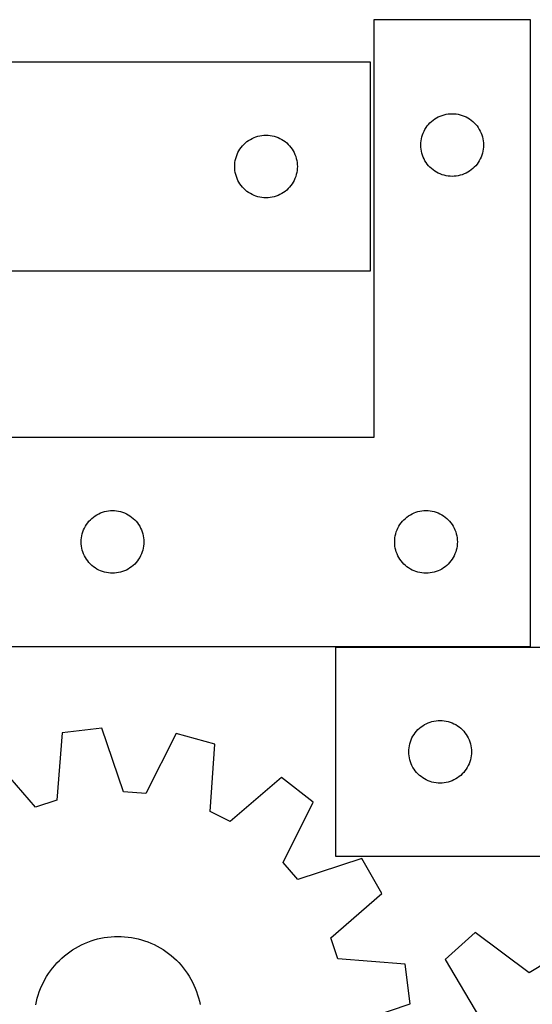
# Model space of a CAD drawing. Header units: millimetres. Extents: x 7 to 1243, y 7 to 1472.
# Tile 22 of 27: x 620 to 768, y 948 to 1230. Entities that reach past the tile are written whole.
import ezdxf

# ---------------------------------------------------------------- set-up
doc = ezdxf.new("R2010")
doc.units = ezdxf.units.MM
doc.layers.add('CUT', color=7, linetype='CONTINUOUS', true_color=0x000000)

msp = doc.modelspace()

# ---------------------------------------------------------------- linework, layer by layer
at = {"layer": 'CUT'}
for p, q in [((767.052792, 1230.365543), (722.052792, 1230.365543)), ((722.052792, 1230.365543), (722.052792, 1110.365543)), ((767.052792, 1050.365543), (767.052792, 1230.365543)), ((721.115531, 1218.197813), (571.115531, 1218.197813)), ((721.115531, 1158.197813), (721.115531, 1218.197813)), ((739.55266, 1201.848769), (740.052792, 1202.159771)), ((740.052792, 1202.159771), (740.572194, 1202.437397)), ((740.572194, 1202.437397), (741.108641, 1202.680459)), ((741.108641, 1202.680459), (741.659837, 1202.887914)), ((741.659837, 1202.887914), (742.223421, 1203.058875)), ((742.223421, 1203.058875), (742.796979, 1203.19261)), ((742.796979, 1203.19261), (743.378056, 1203.288546)), ((743.378056, 1203.288546), (743.964164, 1203.346273)), ((743.964164, 1203.346273), (744.552792, 1203.365543)), ((744.552792, 1203.365543), (745.14142, 1203.346273)), ((745.14142, 1203.346273), (745.727528, 1203.288546)), ((745.727528, 1203.288546), (746.308605, 1203.19261)), ((746.308605, 1203.19261), (746.882164, 1203.058875)), ((746.882164, 1203.058875), (747.445747, 1202.887914)), ((747.445747, 1202.887914), (747.996943, 1202.680459)), ((747.996943, 1202.680459), (748.53339, 1202.437397)), ((748.53339, 1202.437397), (749.052792, 1202.159771)), ((749.052792, 1202.159771), (749.552924, 1201.848769)), ((736.758564, 1198.865543), (737.069566, 1199.365675)), ((737.069566, 1199.365675), (737.412612, 1199.844396)), ((737.412612, 1199.844396), (737.786234, 1200.299655)), ((737.786234, 1200.299655), (738.188831, 1200.729504)), ((738.188831, 1200.729504), (738.61868, 1201.132101)), ((738.61868, 1201.132101), (739.073939, 1201.505723)), ((739.073939, 1201.505723), (739.55266, 1201.848769)), ((749.552924, 1201.848769), (750.031645, 1201.505723)), ((750.031645, 1201.505723), (750.486905, 1201.132101)), ((750.486905, 1201.132101), (750.916753, 1200.729504)), ((750.916753, 1200.729504), (751.31935, 1200.299655)), ((751.31935, 1200.299655), (751.692972, 1199.844396)), ((751.692972, 1199.844396), (752.036019, 1199.365675)), ((752.036019, 1199.365675), (752.347021, 1198.865543)), ((687.134933, 1196.269668), (687.67138, 1196.512729)), ((687.67138, 1196.512729), (688.222576, 1196.720184)), ((688.222576, 1196.720184), (688.786159, 1196.891146)), ((688.786159, 1196.891146), (689.359718, 1197.024881)), ((689.359718, 1197.024881), (689.940795, 1197.120817)), ((689.940795, 1197.120817), (690.526903, 1197.178544)), ((690.526903, 1197.178544), (691.115531, 1197.197813)), ((691.115531, 1197.197813), (691.704159, 1197.178544)), ((691.704159, 1197.178544), (692.290267, 1197.120817)), ((692.290267, 1197.120817), (692.871344, 1197.024881)), ((692.871344, 1197.024881), (693.444902, 1196.891146)), ((693.444902, 1196.891146), (694.008486, 1196.720184)), ((694.008486, 1196.720184), (694.559682, 1196.512729)), ((694.559682, 1196.512729), (695.096129, 1196.269668)), ((735.725725, 1196.121356), (735.85946, 1196.694914)), ((735.85946, 1196.694914), (736.030421, 1197.258498)), ((736.030421, 1197.258498), (736.237876, 1197.809694)), ((736.237876, 1197.809694), (736.480938, 1198.346141)), ((736.480938, 1198.346141), (736.758564, 1198.865543)), ((752.347021, 1198.865543), (752.624647, 1198.346141)), ((752.624647, 1198.346141), (752.867708, 1197.809694)), ((752.867708, 1197.809694), (753.075163, 1197.258498)), ((753.075163, 1197.258498), (753.246125, 1196.694914)), ((753.246125, 1196.694914), (753.37986, 1196.121356)), ((683.632304, 1193.197945), (683.975351, 1193.676666)), ((683.975351, 1193.676666), (684.348973, 1194.131926)), ((684.348973, 1194.131926), (684.75157, 1194.561774)), ((684.75157, 1194.561774), (685.181418, 1194.964372)), ((685.181418, 1194.964372), (685.636678, 1195.337993)), ((685.636678, 1195.337993), (686.115399, 1195.68104)), ((686.115399, 1195.68104), (686.615531, 1195.992042)), ((686.615531, 1195.992042), (687.134933, 1196.269668)), ((695.096129, 1196.269668), (695.615531, 1195.992042)), ((695.615531, 1195.992042), (696.115663, 1195.68104)), ((696.115663, 1195.68104), (696.594384, 1195.337993)), ((696.594384, 1195.337993), (697.049643, 1194.964372)), ((697.049643, 1194.964372), (697.479492, 1194.561774)), ((697.479492, 1194.561774), (697.882089, 1194.131926)), ((697.882089, 1194.131926), (698.255711, 1193.676666)), ((698.255711, 1193.676666), (698.598757, 1193.197945)), ((735.552792, 1194.365543), (735.572062, 1194.954171)), ((735.572062, 1193.776915), (735.552792, 1194.365543)), ((735.572062, 1194.954171), (735.629788, 1195.540278)), ((735.629788, 1193.190807), (735.572062, 1193.776915)), ((735.629788, 1195.540278), (735.725725, 1196.121356)), ((753.37986, 1196.121356), (753.475796, 1195.540278)), ((753.475796, 1195.540278), (753.533523, 1194.954171)), ((753.533523, 1193.776915), (753.475796, 1193.190807)), ((753.533523, 1194.954171), (753.552792, 1194.365543)), ((753.552792, 1194.365543), (753.533523, 1193.776915)), ((682.422198, 1190.527185), (682.59316, 1191.090768)), ((682.59316, 1191.090768), (682.800615, 1191.641964)), ((682.800615, 1191.641964), (683.043676, 1192.178411)), ((683.043676, 1192.178411), (683.321302, 1192.697813)), ((683.321302, 1192.697813), (683.632304, 1193.197945)), ((698.598757, 1193.197945), (698.909759, 1192.697813)), ((698.909759, 1192.697813), (699.187385, 1192.178411)), ((699.187385, 1192.178411), (699.430447, 1191.641964)), ((699.430447, 1191.641964), (699.637902, 1191.090768)), ((699.637902, 1191.090768), (699.808863, 1190.527185)), ((735.725725, 1192.60973), (735.629788, 1193.190807)), ((735.85946, 1192.036171), (735.725725, 1192.60973)), ((736.030421, 1191.472588), (735.85946, 1192.036171)), ((736.237876, 1190.921392), (736.030421, 1191.472588)), ((736.480938, 1190.384945), (736.237876, 1190.921392)), ((752.867708, 1190.921392), (752.624647, 1190.384945)), ((753.075163, 1191.472588), (752.867708, 1190.921392)), ((753.246125, 1192.036171), (753.075163, 1191.472588)), ((753.37986, 1192.60973), (753.246125, 1192.036171)), ((753.475796, 1193.190807), (753.37986, 1192.60973)), ((682.115531, 1188.197813), (682.1348, 1188.786441)), ((682.1348, 1187.609185), (682.115531, 1188.197813)), ((682.1348, 1188.786441), (682.192527, 1189.372549)), ((682.192527, 1189.372549), (682.288463, 1189.953626)), ((682.288463, 1189.953626), (682.422198, 1190.527185)), ((699.808863, 1190.527185), (699.942598, 1189.953626)), ((699.942598, 1189.953626), (700.038535, 1189.372549)), ((700.038535, 1189.372549), (700.096261, 1188.786441)), ((700.096261, 1188.786441), (700.115531, 1188.197813)), ((700.115531, 1188.197813), (700.096261, 1187.609185)), ((736.758564, 1189.865543), (736.480938, 1190.384945)), ((737.069566, 1189.365411), (736.758564, 1189.865543)), ((737.412612, 1188.88669), (737.069566, 1189.365411)), ((737.786234, 1188.43143), (737.412612, 1188.88669)), ((738.188831, 1188.001582), (737.786234, 1188.43143)), ((738.61868, 1187.598984), (738.188831, 1188.001582)), ((750.916753, 1188.001582), (750.486905, 1187.598984)), ((751.31935, 1188.43143), (750.916753, 1188.001582)), ((751.692972, 1188.88669), (751.31935, 1188.43143)), ((752.036019, 1189.365411), (751.692972, 1188.88669)), ((752.347021, 1189.865543), (752.036019, 1189.365411)), ((752.624647, 1190.384945), (752.347021, 1189.865543)), ((682.192527, 1187.023078), (682.1348, 1187.609185)), ((682.288463, 1186.442), (682.192527, 1187.023078)), ((682.422198, 1185.868442), (682.288463, 1186.442)), ((682.59316, 1185.304858), (682.422198, 1185.868442)), ((682.800615, 1184.753662), (682.59316, 1185.304858)), ((699.637902, 1185.304858), (699.430447, 1184.753662)), ((699.808863, 1185.868442), (699.637902, 1185.304858)), ((699.942598, 1186.442), (699.808863, 1185.868442)), ((700.038535, 1187.023078), (699.942598, 1186.442)), ((700.096261, 1187.609185), (700.038535, 1187.023078)), ((739.073939, 1187.225363), (738.61868, 1187.598984)), ((739.55266, 1186.882316), (739.073939, 1187.225363)), ((740.052792, 1186.571314), (739.55266, 1186.882316)), ((740.572194, 1186.293688), (740.052792, 1186.571314)), ((741.108641, 1186.050627), (740.572194, 1186.293688)), ((741.659837, 1185.843172), (741.108641, 1186.050627)), ((742.223421, 1185.67221), (741.659837, 1185.843172)), ((742.796979, 1185.538475), (742.223421, 1185.67221)), ((743.378056, 1185.442539), (742.796979, 1185.538475)), ((743.964164, 1185.384812), (743.378056, 1185.442539)), ((744.552792, 1185.365543), (743.964164, 1185.384812)), ((745.14142, 1185.384812), (744.552792, 1185.365543)), ((745.727528, 1185.442539), (745.14142, 1185.384812)), ((746.308605, 1185.538475), (745.727528, 1185.442539)), ((746.882164, 1185.67221), (746.308605, 1185.538475)), ((747.445747, 1185.843172), (746.882164, 1185.67221)), ((747.996943, 1186.050627), (747.445747, 1185.843172)), ((748.53339, 1186.293688), (747.996943, 1186.050627)), ((749.052792, 1186.571314), (748.53339, 1186.293688)), ((749.552924, 1186.882316), (749.052792, 1186.571314)), ((750.031645, 1187.225363), (749.552924, 1186.882316)), ((750.486905, 1187.598984), (750.031645, 1187.225363)), ((683.043676, 1184.217215), (682.800615, 1184.753662)), ((683.321302, 1183.697813), (683.043676, 1184.217215)), ((683.632304, 1183.197681), (683.321302, 1183.697813)), ((683.975351, 1182.71896), (683.632304, 1183.197681)), ((684.348973, 1182.263701), (683.975351, 1182.71896)), ((684.75157, 1181.833852), (684.348973, 1182.263701)), ((697.882089, 1182.263701), (697.479492, 1181.833852)), ((698.255711, 1182.71896), (697.882089, 1182.263701)), ((698.598757, 1183.197681), (698.255711, 1182.71896)), ((698.909759, 1183.697813), (698.598757, 1183.197681)), ((699.187385, 1184.217215), (698.909759, 1183.697813)), ((699.430447, 1184.753662), (699.187385, 1184.217215)), ((685.181418, 1181.431255), (684.75157, 1181.833852)), ((685.636678, 1181.057633), (685.181418, 1181.431255)), ((686.115399, 1180.714587), (685.636678, 1181.057633)), ((686.615531, 1180.403585), (686.115399, 1180.714587)), ((687.134933, 1180.125959), (686.615531, 1180.403585)), ((687.67138, 1179.882897), (687.134933, 1180.125959)), ((688.222576, 1179.675442), (687.67138, 1179.882897)), ((688.786159, 1179.504481), (688.222576, 1179.675442)), ((689.359718, 1179.370746), (688.786159, 1179.504481)), ((689.940795, 1179.27481), (689.359718, 1179.370746)), ((692.871344, 1179.370746), (692.290267, 1179.27481)), ((693.444902, 1179.504481), (692.871344, 1179.370746)), ((694.008486, 1179.675442), (693.444902, 1179.504481)), ((694.559682, 1179.882897), (694.008486, 1179.675442)), ((695.096129, 1180.125959), (694.559682, 1179.882897)), ((695.615531, 1180.403585), (695.096129, 1180.125959)), ((696.115663, 1180.714587), (695.615531, 1180.403585)), ((696.594384, 1181.057633), (696.115663, 1180.714587)), ((697.049643, 1181.431255), (696.594384, 1181.057633)), ((697.479492, 1181.833852), (697.049643, 1181.431255)), ((690.526903, 1179.217083), (689.940795, 1179.27481)), ((691.115531, 1179.197813), (690.526903, 1179.217083)), ((691.704159, 1179.217083), (691.115531, 1179.197813)), ((692.290267, 1179.27481), (691.704159, 1179.217083)), ((616.115531, 1158.197813), (721.115531, 1158.197813)), ((722.052792, 1110.365543), (617.052792, 1110.365543)), ((643.608641, 1088.680459), (644.159837, 1088.887914)), ((644.159837, 1088.887914), (644.723421, 1089.058875)), ((644.723421, 1089.058875), (645.296979, 1089.19261)), ((645.296979, 1089.19261), (645.878056, 1089.288546)), ((645.878056, 1089.288546), (646.464164, 1089.346273)), ((646.464164, 1089.346273), (647.052792, 1089.365543)), ((647.052792, 1089.365543), (647.64142, 1089.346273)), ((647.64142, 1089.346273), (648.227528, 1089.288546)), ((648.227528, 1089.288546), (648.808605, 1089.19261)), ((648.808605, 1089.19261), (649.382164, 1089.058875)), ((649.382164, 1089.058875), (649.945747, 1088.887914)), ((649.945747, 1088.887914), (650.496943, 1088.680459)), ((733.608641, 1088.680459), (734.159837, 1088.887914)), ((734.159837, 1088.887914), (734.723421, 1089.058875)), ((734.723421, 1089.058875), (735.296979, 1089.19261)), ((735.296979, 1089.19261), (735.878056, 1089.288546)), ((735.878056, 1089.288546), (736.464164, 1089.346273)), ((736.464164, 1089.346273), (737.052792, 1089.365543)), ((737.052792, 1089.365543), (737.64142, 1089.346273)), ((737.64142, 1089.346273), (738.227528, 1089.288546)), ((738.227528, 1089.288546), (738.808605, 1089.19261)), ((738.808605, 1089.19261), (739.382164, 1089.058875)), ((739.382164, 1089.058875), (739.945747, 1088.887914)), ((739.945747, 1088.887914), (740.496943, 1088.680459)), ((639.912612, 1085.844396), (640.286234, 1086.299655)), ((640.286234, 1086.299655), (640.688831, 1086.729504)), ((640.688831, 1086.729504), (641.11868, 1087.132101)), ((641.11868, 1087.132101), (641.573939, 1087.505723)), ((641.573939, 1087.505723), (642.05266, 1087.848769)), ((642.05266, 1087.848769), (642.552792, 1088.159771)), ((642.552792, 1088.159771), (643.072194, 1088.437397)), ((643.072194, 1088.437397), (643.608641, 1088.680459)), ((650.496943, 1088.680459), (651.03339, 1088.437397)), ((651.03339, 1088.437397), (651.552792, 1088.159771)), ((651.552792, 1088.159771), (652.052924, 1087.848769)), ((652.052924, 1087.848769), (652.531645, 1087.505723)), ((652.531645, 1087.505723), (652.986905, 1087.132101)), ((652.986905, 1087.132101), (653.416753, 1086.729504)), ((653.416753, 1086.729504), (653.81935, 1086.299655)), ((653.81935, 1086.299655), (654.192972, 1085.844396)), ((729.912612, 1085.844396), (730.286234, 1086.299655)), ((730.286234, 1086.299655), (730.688831, 1086.729504)), ((730.688831, 1086.729504), (731.11868, 1087.132101)), ((731.11868, 1087.132101), (731.573939, 1087.505723)), ((731.573939, 1087.505723), (732.05266, 1087.848769)), ((732.05266, 1087.848769), (732.552792, 1088.159771)), ((732.552792, 1088.159771), (733.072194, 1088.437397)), ((733.072194, 1088.437397), (733.608641, 1088.680459)), ((740.496943, 1088.680459), (741.03339, 1088.437397)), ((741.03339, 1088.437397), (741.552792, 1088.159771)), ((741.552792, 1088.159771), (742.052924, 1087.848769)), ((742.052924, 1087.848769), (742.531645, 1087.505723)), ((742.531645, 1087.505723), (742.986905, 1087.132101)), ((742.986905, 1087.132101), (743.416753, 1086.729504)), ((743.416753, 1086.729504), (743.81935, 1086.299655)), ((743.81935, 1086.299655), (744.192972, 1085.844396)), ((638.35946, 1082.694914), (638.530421, 1083.258498)), ((638.530421, 1083.258498), (638.737876, 1083.809694)), ((638.737876, 1083.809694), (638.980938, 1084.346141)), ((638.980938, 1084.346141), (639.258564, 1084.865543)), ((639.258564, 1084.865543), (639.569566, 1085.365675)), ((639.569566, 1085.365675), (639.912612, 1085.844396)), ((654.192972, 1085.844396), (654.536019, 1085.365675)), ((654.536019, 1085.365675), (654.847021, 1084.865543)), ((654.847021, 1084.865543), (655.124647, 1084.346141)), ((655.124647, 1084.346141), (655.367708, 1083.809694)), ((655.367708, 1083.809694), (655.575163, 1083.258498)), ((655.575163, 1083.258498), (655.746125, 1082.694914)), ((728.35946, 1082.694914), (728.530421, 1083.258498)), ((728.530421, 1083.258498), (728.737876, 1083.809694)), ((728.737876, 1083.809694), (728.980938, 1084.346141)), ((728.980938, 1084.346141), (729.258564, 1084.865543)), ((729.258564, 1084.865543), (729.569566, 1085.365675)), ((729.569566, 1085.365675), (729.912612, 1085.844396)), ((744.192972, 1085.844396), (744.536019, 1085.365675)), ((744.536019, 1085.365675), (744.847021, 1084.865543)), ((744.847021, 1084.865543), (745.124647, 1084.346141)), ((745.124647, 1084.346141), (745.367708, 1083.809694)), ((745.367708, 1083.809694), (745.575163, 1083.258498)), ((745.575163, 1083.258498), (745.746125, 1082.694914)), ((638.052792, 1080.365543), (638.072062, 1080.954171)), ((638.072062, 1079.776915), (638.052792, 1080.365543)), ((638.072062, 1080.954171), (638.129788, 1081.540278)), ((638.129788, 1081.540278), (638.225725, 1082.121356)), ((638.225725, 1082.121356), (638.35946, 1082.694914)), ((655.746125, 1082.694914), (655.87986, 1082.121356)), ((655.87986, 1082.121356), (655.975796, 1081.540278)), ((655.975796, 1081.540278), (656.033523, 1080.954171)), ((656.033523, 1080.954171), (656.052792, 1080.365543)), ((656.052792, 1080.365543), (656.033523, 1079.776915)), ((728.052792, 1080.365543), (728.072062, 1080.954171)), ((728.072062, 1079.776915), (728.052792, 1080.365543)), ((728.072062, 1080.954171), (728.129788, 1081.540278)), ((728.129788, 1081.540278), (728.225725, 1082.121356)), ((728.225725, 1082.121356), (728.35946, 1082.694914)), ((745.746125, 1082.694914), (745.87986, 1082.121356)), ((745.87986, 1082.121356), (745.975796, 1081.540278)), ((745.975796, 1081.540278), (746.033523, 1080.954171)), ((746.033523, 1080.954171), (746.052792, 1080.365543)), ((746.052792, 1080.365543), (746.033523, 1079.776915)), ((638.129788, 1079.190807), (638.072062, 1079.776915)), ((638.225725, 1078.60973), (638.129788, 1079.190807)), ((638.35946, 1078.036171), (638.225725, 1078.60973)), ((638.530421, 1077.472588), (638.35946, 1078.036171)), ((655.746125, 1078.036171), (655.575163, 1077.472588)), ((655.87986, 1078.60973), (655.746125, 1078.036171)), ((655.975796, 1079.190807), (655.87986, 1078.60973)), ((656.033523, 1079.776915), (655.975796, 1079.190807)), ((728.129788, 1079.190807), (728.072062, 1079.776915)), ((728.225725, 1078.60973), (728.129788, 1079.190807)), ((728.35946, 1078.036171), (728.225725, 1078.60973)), ((728.530421, 1077.472588), (728.35946, 1078.036171)), ((745.746125, 1078.036171), (745.575163, 1077.472588)), ((745.87986, 1078.60973), (745.746125, 1078.036171)), ((745.975796, 1079.190807), (745.87986, 1078.60973)), ((746.033523, 1079.776915), (745.975796, 1079.190807)), ((638.737876, 1076.921392), (638.530421, 1077.472588)), ((638.980938, 1076.384945), (638.737876, 1076.921392)), ((639.258564, 1075.865543), (638.980938, 1076.384945)), ((639.569566, 1075.365411), (639.258564, 1075.865543)), ((639.912612, 1074.88669), (639.569566, 1075.365411)), ((640.286234, 1074.43143), (639.912612, 1074.88669)), ((654.192972, 1074.88669), (653.81935, 1074.43143)), ((654.536019, 1075.365411), (654.192972, 1074.88669)), ((654.847021, 1075.865543), (654.536019, 1075.365411)), ((655.124647, 1076.384945), (654.847021, 1075.865543)), ((655.367708, 1076.921392), (655.124647, 1076.384945)), ((655.575163, 1077.472588), (655.367708, 1076.921392)), ((728.737876, 1076.921392), (728.530421, 1077.472588)), ((728.980938, 1076.384945), (728.737876, 1076.921392)), ((729.258564, 1075.865543), (728.980938, 1076.384945)), ((729.569566, 1075.365411), (729.258564, 1075.865543)), ((729.912612, 1074.88669), (729.569566, 1075.365411)), ((730.286234, 1074.43143), (729.912612, 1074.88669)), ((744.192972, 1074.88669), (743.81935, 1074.43143)), ((744.536019, 1075.365411), (744.192972, 1074.88669)), ((744.847021, 1075.865543), (744.536019, 1075.365411)), ((745.124647, 1076.384945), (744.847021, 1075.865543)), ((745.367708, 1076.921392), (745.124647, 1076.384945)), ((745.575163, 1077.472588), (745.367708, 1076.921392)), ((640.688831, 1074.001582), (640.286234, 1074.43143)), ((641.11868, 1073.598984), (640.688831, 1074.001582)), ((641.573939, 1073.225363), (641.11868, 1073.598984)), ((642.05266, 1072.882316), (641.573939, 1073.225363)), ((642.552792, 1072.571314), (642.05266, 1072.882316)), ((643.072194, 1072.293688), (642.552792, 1072.571314)), ((643.608641, 1072.050627), (643.072194, 1072.293688)), ((644.159837, 1071.843172), (643.608641, 1072.050627)), ((650.496943, 1072.050627), (649.945747, 1071.843172)), ((651.03339, 1072.293688), (650.496943, 1072.050627)), ((651.552792, 1072.571314), (651.03339, 1072.293688)), ((652.052924, 1072.882316), (651.552792, 1072.571314)), ((652.531645, 1073.225363), (652.052924, 1072.882316)), ((652.986905, 1073.598984), (652.531645, 1073.225363)), ((653.416753, 1074.001582), (652.986905, 1073.598984)), ((653.81935, 1074.43143), (653.416753, 1074.001582)), ((730.688831, 1074.001582), (730.286234, 1074.43143)), ((731.11868, 1073.598984), (730.688831, 1074.001582)), ((731.573939, 1073.225363), (731.11868, 1073.598984)), ((732.05266, 1072.882316), (731.573939, 1073.225363)), ((732.552792, 1072.571314), (732.05266, 1072.882316)), ((733.072194, 1072.293688), (732.552792, 1072.571314)), ((733.608641, 1072.050627), (733.072194, 1072.293688)), ((734.159837, 1071.843172), (733.608641, 1072.050627)), ((740.496943, 1072.050627), (739.945747, 1071.843172)), ((741.03339, 1072.293688), (740.496943, 1072.050627)), ((741.552792, 1072.571314), (741.03339, 1072.293688)), ((742.052924, 1072.882316), (741.552792, 1072.571314)), ((742.531645, 1073.225363), (742.052924, 1072.882316)), ((742.986905, 1073.598984), (742.531645, 1073.225363)), ((743.416753, 1074.001582), (742.986905, 1073.598984)), ((743.81935, 1074.43143), (743.416753, 1074.001582)), ((644.723421, 1071.67221), (644.159837, 1071.843172)), ((645.296979, 1071.538475), (644.723421, 1071.67221)), ((645.878056, 1071.442539), (645.296979, 1071.538475)), ((646.464164, 1071.384812), (645.878056, 1071.442539)), ((647.052792, 1071.365543), (646.464164, 1071.384812)), ((647.64142, 1071.384812), (647.052792, 1071.365543)), ((648.227528, 1071.442539), (647.64142, 1071.384812)), ((648.808605, 1071.538475), (648.227528, 1071.442539)), ((649.382164, 1071.67221), (648.808605, 1071.538475)), ((649.945747, 1071.843172), (649.382164, 1071.67221)), ((734.723421, 1071.67221), (734.159837, 1071.843172)), ((735.296979, 1071.538475), (734.723421, 1071.67221)), ((735.878056, 1071.442539), (735.296979, 1071.538475)), ((736.464164, 1071.384812), (735.878056, 1071.442539)), ((737.052792, 1071.365543), (736.464164, 1071.384812)), ((737.64142, 1071.384812), (737.052792, 1071.365543)), ((738.227528, 1071.442539), (737.64142, 1071.384812)), ((738.808605, 1071.538475), (738.227528, 1071.442539)), ((739.382164, 1071.67221), (738.808605, 1071.538475)), ((739.945747, 1071.843172), (739.382164, 1071.67221)), ((617.052792, 1050.365543), (767.052792, 1050.365543)), ((816.099667, 1050.080386), (711.099667, 1050.080386)), ((711.099667, 1050.080386), (711.099667, 990.080386)), ((643.995636, 1026.912707), (632.547515, 1025.489332)), ((650.155043, 1008.541421), (643.995636, 1026.912707)), ((734.735706, 1026.444348), (735.165555, 1026.846945)), ((735.165555, 1026.846945), (735.620814, 1027.220567)), ((735.620814, 1027.220567), (736.099535, 1027.563613)), ((736.099535, 1027.563613), (736.599667, 1027.874615)), ((736.599667, 1027.874615), (737.119069, 1028.152241)), ((737.119069, 1028.152241), (737.655516, 1028.395302)), ((737.655516, 1028.395302), (738.206712, 1028.602758)), ((738.206712, 1028.602758), (738.770296, 1028.773719)), ((738.770296, 1028.773719), (739.343854, 1028.907454)), ((739.343854, 1028.907454), (739.924931, 1029.00339)), ((739.924931, 1029.00339), (740.511039, 1029.061117)), ((740.511039, 1029.061117), (741.099667, 1029.080386)), ((741.099667, 1029.080386), (741.688295, 1029.061117)), ((741.688295, 1029.061117), (742.274403, 1029.00339)), ((742.274403, 1029.00339), (742.85548, 1028.907454)), ((742.85548, 1028.907454), (743.429039, 1028.773719)), ((743.429039, 1028.773719), (743.992622, 1028.602758)), ((743.992622, 1028.602758), (744.543818, 1028.395302)), ((744.543818, 1028.395302), (745.080265, 1028.152241)), ((745.080265, 1028.152241), (745.599667, 1027.874615)), ((745.599667, 1027.874615), (746.099799, 1027.563613)), ((746.099799, 1027.563613), (746.57852, 1027.220567)), ((746.57852, 1027.220567), (747.03378, 1026.846945)), ((747.03378, 1026.846945), (747.463628, 1026.444348)), ((632.547515, 1025.489332), (631.074396, 1006.169075)), ((665.322436, 1025.360546), (656.567909, 1008.074694)), ((676.443822, 1022.294567), (665.322436, 1025.360546)), ((732.784751, 1023.524537), (733.027813, 1024.060985)), ((733.027813, 1024.060985), (733.305439, 1024.580386)), ((733.305439, 1024.580386), (733.616441, 1025.080519)), ((733.616441, 1025.080519), (733.959487, 1025.559239)), ((733.959487, 1025.559239), (734.333109, 1026.014499)), ((734.333109, 1026.014499), (734.735706, 1026.444348)), ((747.463628, 1026.444348), (747.866225, 1026.014499)), ((747.866225, 1026.014499), (748.239847, 1025.559239)), ((748.239847, 1025.559239), (748.582894, 1025.080519)), ((748.582894, 1025.080519), (748.893896, 1024.580386)), ((748.893896, 1024.580386), (749.171522, 1024.060985)), ((749.171522, 1024.060985), (749.414583, 1023.524537)), ((675.103986, 1002.964609), (676.443822, 1022.294567)), ((732.118937, 1020.669015), (732.176663, 1021.255122)), ((732.176663, 1021.255122), (732.2726, 1021.836199)), ((732.2726, 1021.836199), (732.406335, 1022.409758)), ((732.406335, 1022.409758), (732.577296, 1022.973342)), ((732.577296, 1022.973342), (732.784751, 1023.524537)), ((749.414583, 1023.524537), (749.622038, 1022.973342)), ((749.622038, 1022.973342), (749.793, 1022.409758)), ((749.793, 1022.409758), (749.926735, 1021.836199)), ((749.926735, 1021.836199), (750.022671, 1021.255122)), ((750.022671, 1021.255122), (750.080398, 1020.669015)), ((624.971071, 1004.146177), (612.250135, 1018.761928)), ((732.099667, 1020.080386), (732.118937, 1020.669015)), ((732.118937, 1019.491758), (732.099667, 1020.080386)), ((732.176663, 1018.905651), (732.118937, 1019.491758)), ((732.2726, 1018.324574), (732.176663, 1018.905651)), ((732.406335, 1017.751015), (732.2726, 1018.324574)), ((749.926735, 1018.324574), (749.793, 1017.751015)), ((750.022671, 1018.905651), (749.926735, 1018.324574)), ((750.080398, 1019.491758), (750.022671, 1018.905651)), ((750.080398, 1020.669015), (750.099667, 1020.080386)), ((750.099667, 1020.080386), (750.080398, 1019.491758)), ((732.577296, 1017.187431), (732.406335, 1017.751015)), ((732.784751, 1016.636236), (732.577296, 1017.187431)), ((733.027813, 1016.099788), (732.784751, 1016.636236)), ((733.305439, 1015.580386), (733.027813, 1016.099788)), ((733.616441, 1015.080254), (733.305439, 1015.580386)), ((748.893896, 1015.580386), (748.582894, 1015.080254)), ((749.171522, 1016.099788), (748.893896, 1015.580386)), ((749.414583, 1016.636236), (749.171522, 1016.099788)), ((749.622038, 1017.187431), (749.414583, 1016.636236)), ((749.793, 1017.751015), (749.622038, 1017.187431)), ((695.553231, 1012.699144), (680.850093, 1000.079312)), ((704.654752, 1005.610579), (695.553231, 1012.699144)), ((733.959487, 1014.601534), (733.616441, 1015.080254)), ((734.333109, 1014.146274), (733.959487, 1014.601534)), ((734.735706, 1013.716425), (734.333109, 1014.146274)), ((735.165555, 1013.313828), (734.735706, 1013.716425)), ((735.620814, 1012.940206), (735.165555, 1013.313828)), ((736.099535, 1012.59716), (735.620814, 1012.940206)), ((736.599667, 1012.286158), (736.099535, 1012.59716)), ((746.099799, 1012.59716), (745.599667, 1012.286158)), ((746.57852, 1012.940206), (746.099799, 1012.59716)), ((747.03378, 1013.313828), (746.57852, 1012.940206)), ((747.463628, 1013.716425), (747.03378, 1013.313828)), ((747.866225, 1014.146274), (747.463628, 1013.716425)), ((748.239847, 1014.601534), (747.866225, 1014.146274)), ((748.582894, 1015.080254), (748.239847, 1014.601534)), ((737.119069, 1012.008532), (736.599667, 1012.286158)), ((737.655516, 1011.765471), (737.119069, 1012.008532)), ((738.206712, 1011.558015), (737.655516, 1011.765471)), ((738.770296, 1011.387054), (738.206712, 1011.558015)), ((739.343854, 1011.253319), (738.770296, 1011.387054)), ((739.924931, 1011.157383), (739.343854, 1011.253319)), ((740.511039, 1011.099656), (739.924931, 1011.157383)), ((741.099667, 1011.080386), (740.511039, 1011.099656)), ((741.688295, 1011.099656), (741.099667, 1011.080386)), ((742.274403, 1011.157383), (741.688295, 1011.099656)), ((742.85548, 1011.253319), (742.274403, 1011.157383)), ((743.429039, 1011.387054), (742.85548, 1011.253319)), ((743.992622, 1011.558015), (743.429039, 1011.387054)), ((744.543818, 1011.765471), (743.992622, 1011.558015)), ((745.080265, 1012.008532), (744.543818, 1011.765471)), ((745.599667, 1012.286158), (745.080265, 1012.008532)), ((656.567909, 1008.074694), (650.155043, 1008.541421)), ((631.074396, 1006.169075), (624.971071, 1004.146177)), ((696.019651, 988.26476), (704.654752, 1005.610579)), ((680.850093, 1000.079312), (675.103986, 1002.964609)), ((711.099667, 990.080386), (861.099667, 990.080386)), ((700.224206, 983.400152), (696.019651, 988.26476)), ((718.637534, 989.43271), (700.224206, 983.400152)), ((724.333567, 979.400728), (718.637534, 989.43271)), ((709.717816, 966.679791), (724.333567, 979.400728)), ((751.127096, 968.166902), (742.54861, 960.453598)), ((766.684314, 956.616345), (751.127096, 968.166902)), ((637.283749, 964.198243), (638.156206, 964.642668)), ((638.156206, 964.642668), (639.046065, 965.051136)), ((639.046065, 965.051136), (639.951844, 965.422969)), ((639.951844, 965.422969), (640.872036, 965.757546)), ((640.872036, 965.757546), (641.805109, 966.054312)), ((641.805109, 966.054312), (642.74951, 966.312772)), ((642.74951, 966.312772), (643.703668, 966.532496)), ((643.703668, 966.532496), (644.665994, 966.713119)), ((644.665994, 966.713119), (645.634886, 966.854339)), ((645.634886, 966.854339), (646.608732, 966.955922)), ((646.608732, 966.955922), (647.585911, 967.017699)), ((647.585911, 967.017699), (648.564796, 967.039567)), ((648.564796, 967.039567), (649.543759, 967.021489)), ((649.543759, 967.021489), (650.52117, 966.963495)), ((650.52117, 966.963495), (651.495402, 966.865683)), ((651.495402, 966.865683), (652.464833, 966.728214)), ((652.464833, 966.728214), (653.427851, 966.551318)), ((653.427851, 966.551318), (654.382852, 966.33529)), ((654.382852, 966.33529), (655.328247, 966.080488)), ((655.328247, 966.080488), (656.262462, 965.787336)), ((656.262462, 965.787336), (657.183942, 965.456323)), ((657.183942, 965.456323), (658.091153, 965.088)), ((658.091153, 965.088), (658.982587, 964.68298)), ((658.982587, 964.68298), (659.856758, 964.241936)), ((711.740714, 960.576466), (709.717816, 966.679791)), ((633.232159, 961.464691), (633.996491, 962.076649)), ((633.996491, 962.076649), (634.785147, 962.656922)), ((634.785147, 962.656922), (635.596815, 963.204543)), ((635.596815, 963.204543), (636.430145, 963.718602)), ((636.430145, 963.718602), (637.283749, 964.198243)), ((659.856758, 964.241936), (660.712213, 963.765603)), ((660.712213, 963.765603), (661.547526, 963.254774)), ((661.547526, 963.254774), (662.361308, 962.710298)), ((662.361308, 962.710298), (663.152205, 962.133083)), ((663.152205, 962.133083), (663.9189, 961.524088)), ((630.442874, 958.721132), (631.09762, 959.449144)), ((631.09762, 959.449144), (631.781517, 960.149844)), ((631.781517, 960.149844), (632.493425, 960.822066)), ((632.493425, 960.822066), (633.232159, 961.464691)), ((663.9189, 961.524088), (664.660116, 960.884328)), ((664.660116, 960.884328), (665.374621, 960.214867)), ((665.374621, 960.214867), (666.061225, 959.51682)), ((666.061225, 959.51682), (666.718785, 958.791348)), ((666.718785, 958.791348), (667.346207, 958.039658)), ((731.060971, 959.103347), (711.740714, 960.576466)), ((732.484346, 947.655227), (731.060971, 959.103347)), ((742.54861, 960.453598), (752.386505, 943.760538)), ((772.212435, 959.900027), (766.684314, 956.616345)), ((628.136414, 955.560835), (628.664176, 956.385555)), ((628.664176, 956.385555), (629.225138, 957.188061)), ((629.225138, 957.188061), (629.818366, 957.967019)), ((629.818366, 957.967019), (630.442874, 958.721132)), ((667.346207, 958.039658), (667.942447, 957.263003)), ((667.942447, 957.263003), (668.506511, 956.462674)), ((668.506511, 956.462674), (669.037462, 955.640004)), ((626.760826, 952.967297), (627.183946, 953.850283)), ((627.183946, 953.850283), (627.64273, 954.715275)), ((627.64273, 954.715275), (628.136414, 955.560835)), ((669.037462, 955.640004), (669.534416, 954.796362)), ((669.534416, 954.796362), (669.996545, 953.933151)), ((669.996545, 953.933151), (670.42308, 953.05181)), ((625.712186, 950.22521), (626.024333, 951.15325)), ((626.024333, 951.15325), (626.374074, 952.067787)), ((626.374074, 952.067787), (626.760826, 952.967297)), ((670.42308, 953.05181), (670.813311, 952.153804)), ((670.813311, 952.153804), (671.16659, 951.240628)), ((671.16659, 951.240628), (671.482327, 950.313803)), ((671.482327, 950.313803), (671.759998, 949.374871)), ((625.006184, 947.375605), (625.202688, 948.334814)), ((625.202688, 948.334814), (625.438152, 949.28521)), ((625.438152, 949.28521), (625.712186, 950.22521)), ((671.759998, 949.374871), (671.99914, 948.425394)), ((671.99914, 948.425394), (672.199355, 947.466953)), ((714.113061, 941.495819), (732.484346, 947.655227))]:
    msp.add_line(p, q, dxfattribs=at)

doc.saveas('drawing.dxf')
